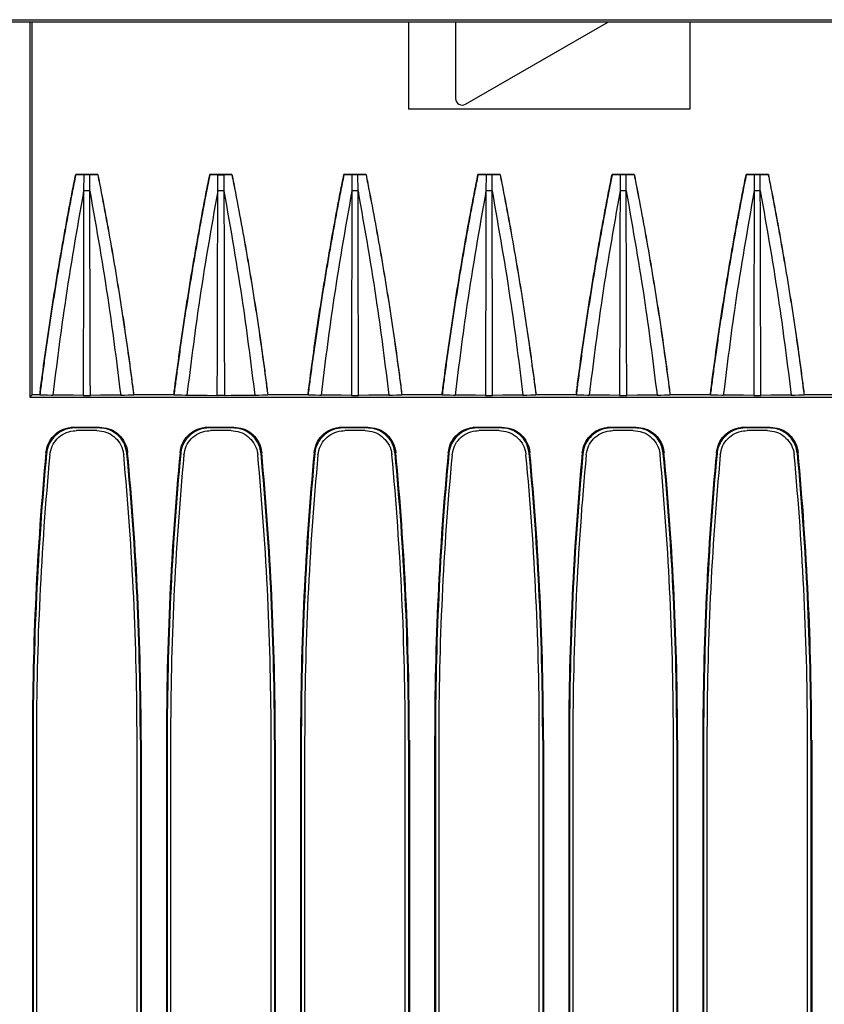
# Model space of a CAD drawing. Header units: millimetres. Extents: x 25 to 1935, y 715 to 2336.
# Tile 225 of 252: x 1691 to 1703, y 1005 to 1020. Entities that reach past the tile are written whole.
import ezdxf

# ---------------------------------------------------------------- set-up
doc = ezdxf.new("R2010")
doc.units = ezdxf.units.MM
doc.header["$LTSCALE"] = 2
doc.layers.get('0').update_dxf_attribs({"color": 2})

msp = doc.modelspace()

# ---------------------------------------------------------------- linework, layer by layer
at = {"color": 2, "linetype": 'Continuous', "lineweight": 30}
for p, q in [((1659.814, 1019.952), (1766.213, 1019.952)), ((1659.827, 1019.92), (1766.199, 1019.92)), ((1691.163, 1019.92), (1691.163, 1014.32)), ((1691.197, 1014.354), (1691.197, 1019.92)), ((1696.813, 1019.92), (1696.813, 1018.615)), ((1697.513, 1019.92), (1697.513, 1018.777)), ((1697.663, 1018.69), (1699.794, 1019.92)), ((1701.013, 1018.615), (1701.013, 1019.92)), ((1701.013, 1018.615), (1696.813, 1018.615)), ((1692.179, 1017.64), (1691.848, 1017.64)), ((1691.849, 1017.639), (1691.848, 1017.64)), ((1691.968, 1017.638), (1691.967, 1017.397)), ((1692.059, 1017.397), (1692.058, 1017.638)), ((1692.179, 1017.64), (1692.178, 1017.639)), ((1694.179, 1017.64), (1693.848, 1017.64)), ((1693.849, 1017.639), (1693.848, 1017.64)), ((1693.967, 1017.397), (1693.968, 1017.638)), ((1694.058, 1017.638), (1694.059, 1017.396)), ((1694.179, 1017.64), (1694.178, 1017.639)), ((1696.179, 1017.64), (1695.848, 1017.64)), ((1695.849, 1017.639), (1695.848, 1017.64)), ((1695.968, 1017.638), (1695.967, 1017.397)), ((1696.059, 1017.397), (1696.058, 1017.638)), ((1696.179, 1017.64), (1696.178, 1017.639)), ((1698.179, 1017.64), (1697.848, 1017.64)), ((1697.849, 1017.639), (1697.848, 1017.64)), ((1697.968, 1017.638), (1697.967, 1017.397)), ((1698.059, 1017.397), (1698.058, 1017.638)), ((1698.179, 1017.64), (1698.178, 1017.639)), ((1700.179, 1017.64), (1699.848, 1017.64)), ((1699.849, 1017.639), (1699.848, 1017.64)), ((1699.968, 1017.638), (1699.967, 1017.397)), ((1700.059, 1017.397), (1700.058, 1017.638)), ((1700.179, 1017.64), (1700.178, 1017.639)), ((1702.179, 1017.64), (1701.848, 1017.64)), ((1701.849, 1017.639), (1701.848, 1017.64)), ((1701.968, 1017.638), (1701.967, 1017.397)), ((1702.059, 1017.397), (1702.058, 1017.638)), ((1702.179, 1017.64), (1702.178, 1017.639)), ((1691.197, 1014.354), (1691.163, 1014.32)), ((1691.163, 1014.32), (1706.863, 1014.32)), ((1691.313, 1014.354), (1691.197, 1014.354)), ((1691.313, 1014.354), (1691.313, 1014.353)), ((1692.712, 1014.353), (1692.713, 1014.354)), ((1693.313, 1014.354), (1692.713, 1014.354)), ((1693.313, 1014.354), (1693.313, 1014.353)), ((1694.712, 1014.353), (1694.713, 1014.354)), ((1695.313, 1014.354), (1694.713, 1014.354)), ((1695.313, 1014.354), (1695.313, 1014.353)), ((1696.712, 1014.353), (1696.713, 1014.354)), ((1697.313, 1014.354), (1696.713, 1014.354)), ((1697.313, 1014.354), (1697.313, 1014.353)), ((1698.712, 1014.353), (1698.713, 1014.354)), ((1699.313, 1014.354), (1698.713, 1014.354)), ((1699.313, 1014.354), (1699.313, 1014.353)), ((1700.712, 1014.353), (1700.713, 1014.354)), ((1701.313, 1014.354), (1700.713, 1014.354)), ((1701.313, 1014.354), (1701.313, 1014.353)), ((1702.712, 1014.353), (1702.713, 1014.354)), ((1703.313, 1014.354), (1702.713, 1014.354)), ((1691.822, 1013.872), (1692.205, 1013.872)), ((1692.194, 1013.86), (1691.832, 1013.86)), ((1693.822, 1013.872), (1694.205, 1013.872)), ((1694.194, 1013.86), (1693.832, 1013.86)), ((1695.822, 1013.872), (1696.205, 1013.872)), ((1696.194, 1013.86), (1695.832, 1013.86)), ((1697.822, 1013.872), (1698.205, 1013.872)), ((1698.194, 1013.86), (1697.832, 1013.86)), ((1699.822, 1013.872), (1700.205, 1013.872)), ((1700.194, 1013.86), (1699.832, 1013.86)), ((1701.822, 1013.872), (1702.205, 1013.872)), ((1702.194, 1013.86), (1701.832, 1013.86)), ((1692.165, 1013.82), (1691.861, 1013.82)), ((1694.165, 1013.82), (1693.861, 1013.82)), ((1696.165, 1013.82), (1695.861, 1013.82)), ((1698.165, 1013.82), (1697.861, 1013.82)), ((1700.165, 1013.82), (1699.861, 1013.82)), ((1702.165, 1013.82), (1701.861, 1013.82)), ((1691.414, 1013.48), (1691.404, 1013.491)), ((1692.623, 1013.491), (1692.612, 1013.48)), ((1693.414, 1013.48), (1693.404, 1013.491)), ((1694.623, 1013.491), (1694.612, 1013.48)), ((1695.414, 1013.48), (1695.404, 1013.491)), ((1696.623, 1013.491), (1696.612, 1013.48)), ((1697.414, 1013.48), (1697.404, 1013.491)), ((1698.623, 1013.491), (1698.612, 1013.48)), ((1699.414, 1013.48), (1699.404, 1013.491)), ((1700.623, 1013.491), (1700.612, 1013.48)), ((1701.414, 1013.48), (1701.404, 1013.491)), ((1702.623, 1013.491), (1702.612, 1013.48)), ((1691.202, 1009.204), (1691.202, 990.569)), ((1691.202, 1009.204), (1691.213, 1009.204)), ((1691.213, 1009.204), (1691.213, 990.58)), ((1691.263, 1009.204), (1691.263, 990.62)), ((1692.763, 990.62), (1692.763, 1009.204)), ((1692.813, 1009.204), (1692.813, 990.58)), ((1692.825, 1009.204), (1692.813, 1009.204)), ((1692.825, 1009.204), (1692.825, 990.569)), ((1693.202, 1009.204), (1693.202, 990.569)), ((1693.202, 1009.204), (1693.213, 1009.204)), ((1693.213, 1009.204), (1693.213, 990.58)), ((1693.263, 1009.204), (1693.263, 990.62)), ((1694.763, 990.62), (1694.763, 1009.204)), ((1694.813, 1009.204), (1694.813, 990.58)), ((1694.825, 1009.204), (1694.813, 1009.204)), ((1694.825, 1009.204), (1694.825, 990.569)), ((1695.202, 1009.204), (1695.202, 990.569)), ((1695.202, 1009.204), (1695.213, 1009.204)), ((1695.213, 1009.204), (1695.213, 990.58)), ((1695.263, 1009.204), (1695.263, 990.62)), ((1696.763, 990.62), (1696.763, 1009.204)), ((1696.813, 1009.204), (1696.813, 990.58)), ((1696.825, 1009.204), (1696.813, 1009.204)), ((1696.825, 1009.204), (1696.825, 990.569)), ((1697.202, 1009.204), (1697.202, 990.569)), ((1697.202, 1009.204), (1697.213, 1009.204)), ((1697.213, 1009.204), (1697.213, 990.58)), ((1697.263, 1009.204), (1697.263, 990.62)), ((1698.763, 990.62), (1698.763, 1009.204)), ((1698.813, 1009.204), (1698.813, 990.58)), ((1698.825, 1009.204), (1698.813, 1009.204)), ((1698.825, 1009.204), (1698.825, 990.569)), ((1699.202, 1009.204), (1699.202, 990.569)), ((1699.202, 1009.204), (1699.213, 1009.204)), ((1699.213, 1009.204), (1699.213, 990.58)), ((1699.263, 1009.204), (1699.263, 990.62)), ((1700.763, 990.62), (1700.763, 1009.204)), ((1700.813, 1009.204), (1700.813, 990.58)), ((1700.825, 1009.204), (1700.813, 1009.204)), ((1700.825, 1009.204), (1700.825, 990.569)), ((1701.202, 1009.204), (1701.202, 990.569)), ((1701.202, 1009.204), (1701.213, 1009.204)), ((1701.213, 1009.204), (1701.213, 990.58)), ((1701.263, 1009.204), (1701.263, 990.62)), ((1702.763, 990.62), (1702.763, 1009.204)), ((1702.813, 1009.204), (1702.813, 990.58)), ((1702.825, 1009.204), (1702.813, 1009.204)), ((1702.825, 1009.204), (1702.825, 990.569))]:
    msp.add_line(p, q, dxfattribs=at)
at = {"color": 2, "linetype": 'Continuous', "lineweight": 30, "flags": 128}
for points in [[(1691.968, 1017.638), (1691.908, 1017.639), (1691.849, 1017.639)], [(1692.178, 1017.639), (1692.118, 1017.639), (1692.058, 1017.638)], [(1693.968, 1017.638), (1693.908, 1017.639), (1693.849, 1017.639)], [(1694.178, 1017.639), (1694.118, 1017.639), (1694.058, 1017.638)], [(1695.968, 1017.638), (1695.908, 1017.639), (1695.849, 1017.639)], [(1696.178, 1017.639), (1696.118, 1017.639), (1696.058, 1017.638)], [(1697.968, 1017.638), (1697.908, 1017.639), (1697.849, 1017.639)], [(1698.178, 1017.639), (1698.118, 1017.639), (1698.058, 1017.638)], [(1699.968, 1017.638), (1699.908, 1017.639), (1699.849, 1017.639)], [(1700.178, 1017.639), (1700.118, 1017.639), (1700.058, 1017.638)], [(1701.968, 1017.638), (1701.908, 1017.639), (1701.849, 1017.639)], [(1702.178, 1017.639), (1702.118, 1017.639), (1702.058, 1017.638)], [(1691.313, 1014.353), (1691.37, 1014.352), (1691.427, 1014.352), (1691.483, 1014.351), (1691.507, 1014.351)], [(1691.96, 1014.346), (1691.809, 1014.348), (1691.658, 1014.349), (1691.507, 1014.351)], [(1692.519, 1014.351), (1692.368, 1014.349), (1692.217, 1014.348), (1692.067, 1014.346)], [(1692.519, 1014.351), (1692.575, 1014.351), (1692.632, 1014.352), (1692.689, 1014.353), (1692.712, 1014.353)], [(1693.313, 1014.353), (1693.37, 1014.352), (1693.427, 1014.352), (1693.483, 1014.351), (1693.507, 1014.351)], [(1693.507, 1014.351), (1693.656, 1014.349), (1693.808, 1014.348), (1693.96, 1014.346)], [(1694.067, 1014.346), (1694.165, 1014.347), (1694.371, 1014.349), (1694.519, 1014.351)], [(1694.519, 1014.351), (1694.575, 1014.351), (1694.632, 1014.352), (1694.689, 1014.353), (1694.712, 1014.353)], [(1695.313, 1014.353), (1695.37, 1014.352), (1695.427, 1014.352), (1695.483, 1014.351), (1695.507, 1014.351)], [(1695.96, 1014.346), (1695.809, 1014.348), (1695.658, 1014.349), (1695.507, 1014.351)], [(1696.519, 1014.351), (1696.371, 1014.349), (1696.22, 1014.348), (1696.069, 1014.346), (1696.067, 1014.346)], [(1696.519, 1014.351), (1696.575, 1014.351), (1696.632, 1014.352), (1696.689, 1014.353), (1696.712, 1014.353)], [(1697.313, 1014.353), (1697.37, 1014.352), (1697.427, 1014.352), (1697.483, 1014.351), (1697.507, 1014.351)], [(1697.96, 1014.346), (1697.809, 1014.348), (1697.658, 1014.349), (1697.507, 1014.351)], [(1698.519, 1014.351), (1698.371, 1014.349), (1698.22, 1014.348), (1698.069, 1014.346), (1698.067, 1014.346)], [(1698.519, 1014.351), (1698.575, 1014.351), (1698.632, 1014.352), (1698.689, 1014.353), (1698.712, 1014.353)], [(1699.313, 1014.353), (1699.37, 1014.352), (1699.427, 1014.352), (1699.483, 1014.351), (1699.507, 1014.351)], [(1699.96, 1014.346), (1699.809, 1014.348), (1699.658, 1014.349), (1699.507, 1014.351)], [(1700.519, 1014.351), (1700.371, 1014.349), (1700.22, 1014.348), (1700.069, 1014.346), (1700.067, 1014.346)], [(1700.519, 1014.351), (1700.575, 1014.351), (1700.632, 1014.352), (1700.689, 1014.353), (1700.712, 1014.353)], [(1701.313, 1014.353), (1701.37, 1014.352), (1701.427, 1014.352), (1701.483, 1014.351), (1701.507, 1014.351)], [(1701.96, 1014.346), (1701.809, 1014.348), (1701.658, 1014.349), (1701.507, 1014.351)], [(1702.519, 1014.351), (1702.371, 1014.349), (1702.219, 1014.348), (1702.067, 1014.346)], [(1702.519, 1014.351), (1702.575, 1014.351), (1702.632, 1014.352), (1702.689, 1014.353), (1702.712, 1014.353)], [(1691.822, 1013.872), (1691.827, 1013.866), (1691.832, 1013.86)], [(1692.194, 1013.86), (1692.199, 1013.866), (1692.205, 1013.872)], [(1693.822, 1013.872), (1693.827, 1013.866), (1693.832, 1013.86)], [(1694.194, 1013.86), (1694.199, 1013.866), (1694.205, 1013.872)], [(1695.822, 1013.872), (1695.827, 1013.866), (1695.832, 1013.86)], [(1696.194, 1013.86), (1696.199, 1013.866), (1696.205, 1013.872)], [(1697.822, 1013.872), (1697.827, 1013.866), (1697.832, 1013.86)], [(1698.194, 1013.86), (1698.199, 1013.866), (1698.205, 1013.872)], [(1699.822, 1013.872), (1699.827, 1013.866), (1699.832, 1013.86)], [(1700.194, 1013.86), (1700.199, 1013.866), (1700.205, 1013.872)], [(1701.822, 1013.872), (1701.827, 1013.866), (1701.832, 1013.86)], [(1702.194, 1013.86), (1702.199, 1013.866), (1702.205, 1013.872)]]:
    msp.add_lwpolyline(points, dxfattribs=at)
at = {"color": 2, "linetype": 'Continuous', "lineweight": 30}
for centre, radius, start, end in [((1697.613, 1018.777), 0.1, 180, 300), ((1736.813, 1009.204), 45.611, 174.6066, 180), ((1736.813, 1009.204), 45.6, 174.6198, 180), ((1736.813, 1009.204), 45.55, 174.6418, 180), ((1647.213, 1009.204), 45.55, 0, 5.3582), ((1647.213, 1009.204), 45.6, 0, 5.3802), ((1647.213, 1009.204), 45.611, 0, 5.3934), ((1738.813, 1009.204), 45.611, 174.6066, 180), ((1738.813, 1009.204), 45.6, 174.6198, 180), ((1738.813, 1009.204), 45.55, 174.6418, 180), ((1649.213, 1009.204), 45.55, 0, 5.3582), ((1649.213, 1009.204), 45.6, 0, 5.3802), ((1649.213, 1009.204), 45.611, 0, 5.3934), ((1740.813, 1009.204), 45.611, 174.6066, 180), ((1740.813, 1009.204), 45.6, 174.6198, 180), ((1740.813, 1009.204), 45.55, 174.6418, 180), ((1651.213, 1009.204), 45.55, 0, 5.3582), ((1651.213, 1009.204), 45.6, 0, 5.3802), ((1651.213, 1009.204), 45.611, 0, 5.3934), ((1742.813, 1009.204), 45.611, 174.6066, 180), ((1742.813, 1009.204), 45.6, 174.6198, 180), ((1742.813, 1009.204), 45.55, 174.6418, 180), ((1653.213, 1009.204), 45.55, 0, 5.3582), ((1653.213, 1009.204), 45.6, 0, 5.3802), ((1653.213, 1009.204), 45.611, 0, 5.3934), ((1744.813, 1009.204), 45.611, 174.6066, 180), ((1744.813, 1009.204), 45.6, 174.6198, 180), ((1744.813, 1009.204), 45.55, 174.6418, 180), ((1655.213, 1009.204), 45.55, 0, 5.3582), ((1655.213, 1009.204), 45.6, 0, 5.3802), ((1655.213, 1009.204), 45.611, 0, 5.3934), ((1746.813, 1009.204), 45.611, 174.6066, 180), ((1746.813, 1009.204), 45.6, 174.6198, 180), ((1746.813, 1009.204), 45.55, 174.6418, 180), ((1657.213, 1009.204), 45.55, 0, 5.3582), ((1657.213, 1009.204), 45.6, 0, 5.3802), ((1657.213, 1009.204), 45.611, 0, 5.3934)]:
    msp.add_arc(centre, radius, start, end, dxfattribs=at)
for points, knots in [([(1691.313, 1014.354), (1691.317, 1014.388), (1691.344, 1014.601), (1691.397, 1014.993), (1691.462, 1015.441), (1691.532, 1015.888), (1691.591, 1016.246), (1691.667, 1016.687), (1691.73, 1017.035), (1691.796, 1017.381), (1691.831, 1017.554), (1691.848, 1017.64)], [0, 0, 0, 0, 0.030621, 0.193675, 0.356729, 0.438255, 0.601309, 0.682835, 0.841407, 0.920702, 1, 1, 1, 1]), ([(1691.849, 1017.639), (1691.84, 1017.595), (1691.813, 1017.462), (1691.77, 1017.24), (1691.72, 1016.973), (1691.672, 1016.706), (1691.625, 1016.438), (1691.579, 1016.17), (1691.536, 1015.902), (1691.493, 1015.634), (1691.452, 1015.366), (1691.413, 1015.097), (1691.376, 1014.833), (1691.343, 1014.585), (1691.323, 1014.427), (1691.313, 1014.353)], [0, 0, 0, 0, 0.040766, 0.122298, 0.203829, 0.285361, 0.366893, 0.448425, 0.529957, 0.611489, 0.693021, 0.774552, 0.856084, 0.932975, 1, 1, 1, 1]), ([(1692.058, 1017.638), (1692.048, 1017.638), (1692.027, 1017.638), (1691.995, 1017.638), (1691.976, 1017.638), (1691.968, 1017.638)], [0, 0, 0, 0, 0.357625, 0.715278, 1, 1, 1, 1]), ([(1692.178, 1017.639), (1692.186, 1017.595), (1692.23, 1017.373), (1692.34, 1016.795), (1692.463, 1016.081), (1692.599, 1015.208), (1692.668, 1014.691), (1692.712, 1014.353)], [0, 0, 0, 0, 0.040767, 0.203839, 0.529997, 0.693069, 1, 1, 1, 1]), ([(1692.179, 1017.64), (1692.187, 1017.596), (1692.231, 1017.374), (1692.307, 1016.974), (1692.387, 1016.528), (1692.462, 1016.082), (1692.52, 1015.725), (1692.587, 1015.282), (1692.637, 1014.931), (1692.683, 1014.594), (1692.704, 1014.43), (1692.713, 1014.354)], [0, 0, 0, 0, 0.040764, 0.203821, 0.366879, 0.448407, 0.611464, 0.692992, 0.851557, 0.930849, 1, 1, 1, 1]), ([(1693.313, 1014.354), (1693.317, 1014.388), (1693.344, 1014.601), (1693.397, 1014.993), (1693.462, 1015.441), (1693.532, 1015.888), (1693.591, 1016.246), (1693.667, 1016.687), (1693.73, 1017.035), (1693.796, 1017.381), (1693.831, 1017.554), (1693.848, 1017.64)], [0, 0, 0, 0, 0.030621, 0.193675, 0.356729, 0.438255, 0.601309, 0.682835, 0.841407, 0.920702, 1, 1, 1, 1]), ([(1693.849, 1017.639), (1693.84, 1017.595), (1693.813, 1017.462), (1693.77, 1017.24), (1693.72, 1016.973), (1693.672, 1016.706), (1693.625, 1016.438), (1693.579, 1016.17), (1693.536, 1015.902), (1693.493, 1015.634), (1693.452, 1015.366), (1693.413, 1015.097), (1693.376, 1014.833), (1693.343, 1014.585), (1693.323, 1014.427), (1693.313, 1014.353)], [0, 0, 0, 0, 0.040766, 0.122298, 0.203829, 0.285361, 0.366893, 0.448425, 0.529957, 0.611489, 0.693021, 0.774552, 0.856084, 0.932975, 1, 1, 1, 1]), ([(1693.968, 1017.638), (1693.978, 1017.638), (1693.999, 1017.638), (1694.032, 1017.638), (1694.05, 1017.638), (1694.058, 1017.638)], [0, 0, 0, 0, 0.357602, 0.715231, 1, 1, 1, 1]), ([(1694.178, 1017.639), (1694.186, 1017.595), (1694.23, 1017.373), (1694.34, 1016.795), (1694.463, 1016.081), (1694.599, 1015.208), (1694.668, 1014.691), (1694.712, 1014.353)], [0, 0, 0, 0, 0.040767, 0.203839, 0.529997, 0.693069, 1, 1, 1, 1]), ([(1694.179, 1017.64), (1694.187, 1017.596), (1694.231, 1017.374), (1694.307, 1016.974), (1694.387, 1016.528), (1694.462, 1016.082), (1694.52, 1015.725), (1694.587, 1015.282), (1694.637, 1014.931), (1694.683, 1014.594), (1694.704, 1014.43), (1694.713, 1014.354)], [0, 0, 0, 0, 0.040764, 0.203821, 0.366879, 0.448407, 0.611464, 0.692992, 0.851557, 0.930849, 1, 1, 1, 1]), ([(1695.313, 1014.354), (1695.317, 1014.388), (1695.344, 1014.601), (1695.397, 1014.993), (1695.462, 1015.441), (1695.532, 1015.888), (1695.591, 1016.246), (1695.667, 1016.687), (1695.73, 1017.035), (1695.796, 1017.381), (1695.831, 1017.554), (1695.848, 1017.64)], [0, 0, 0, 0, 0.030621, 0.193675, 0.356729, 0.438255, 0.601309, 0.682835, 0.841407, 0.920702, 1, 1, 1, 1]), ([(1695.849, 1017.639), (1695.84, 1017.595), (1695.813, 1017.462), (1695.77, 1017.24), (1695.72, 1016.973), (1695.672, 1016.706), (1695.625, 1016.438), (1695.579, 1016.17), (1695.536, 1015.902), (1695.493, 1015.634), (1695.452, 1015.366), (1695.413, 1015.097), (1695.376, 1014.833), (1695.343, 1014.585), (1695.323, 1014.427), (1695.313, 1014.353)], [0, 0, 0, 0, 0.040766, 0.122298, 0.203829, 0.285361, 0.366893, 0.448425, 0.529957, 0.611489, 0.693021, 0.774552, 0.856084, 0.932975, 1, 1, 1, 1]), ([(1696.058, 1017.638), (1696.048, 1017.638), (1696.027, 1017.638), (1695.995, 1017.638), (1695.976, 1017.638), (1695.968, 1017.638)], [0, 0, 0, 0, 0.357625, 0.715278, 1, 1, 1, 1]), ([(1696.178, 1017.639), (1696.186, 1017.595), (1696.23, 1017.373), (1696.34, 1016.795), (1696.463, 1016.081), (1696.599, 1015.208), (1696.668, 1014.691), (1696.712, 1014.353)], [0, 0, 0, 0, 0.040767, 0.203839, 0.529997, 0.693069, 1, 1, 1, 1]), ([(1696.179, 1017.64), (1696.187, 1017.596), (1696.231, 1017.374), (1696.307, 1016.974), (1696.387, 1016.528), (1696.462, 1016.082), (1696.52, 1015.725), (1696.587, 1015.282), (1696.637, 1014.931), (1696.683, 1014.594), (1696.704, 1014.43), (1696.713, 1014.354)], [0, 0, 0, 0, 0.040764, 0.203821, 0.366879, 0.448407, 0.611464, 0.692992, 0.851557, 0.930849, 1, 1, 1, 1]), ([(1697.313, 1014.354), (1697.317, 1014.388), (1697.344, 1014.601), (1697.397, 1014.993), (1697.462, 1015.441), (1697.532, 1015.888), (1697.591, 1016.246), (1697.667, 1016.687), (1697.73, 1017.035), (1697.796, 1017.381), (1697.831, 1017.554), (1697.848, 1017.64)], [0, 0, 0, 0, 0.030621, 0.193675, 0.356729, 0.438255, 0.601309, 0.682835, 0.841407, 0.920702, 1, 1, 1, 1]), ([(1697.849, 1017.639), (1697.84, 1017.595), (1697.813, 1017.462), (1697.77, 1017.24), (1697.72, 1016.973), (1697.672, 1016.706), (1697.625, 1016.438), (1697.579, 1016.17), (1697.536, 1015.902), (1697.493, 1015.634), (1697.452, 1015.366), (1697.413, 1015.097), (1697.376, 1014.833), (1697.343, 1014.585), (1697.323, 1014.427), (1697.313, 1014.353)], [0, 0, 0, 0, 0.040766, 0.122298, 0.203829, 0.285361, 0.366893, 0.448425, 0.529957, 0.611489, 0.693021, 0.774552, 0.856084, 0.932975, 1, 1, 1, 1]), ([(1698.058, 1017.638), (1698.048, 1017.638), (1698.027, 1017.638), (1697.995, 1017.638), (1697.976, 1017.638), (1697.968, 1017.638)], [0, 0, 0, 0, 0.357625, 0.715278, 1, 1, 1, 1]), ([(1698.178, 1017.639), (1698.186, 1017.595), (1698.23, 1017.373), (1698.34, 1016.795), (1698.463, 1016.081), (1698.599, 1015.208), (1698.668, 1014.691), (1698.712, 1014.353)], [0, 0, 0, 0, 0.040767, 0.203839, 0.529997, 0.693069, 1, 1, 1, 1]), ([(1698.179, 1017.64), (1698.187, 1017.596), (1698.231, 1017.374), (1698.307, 1016.974), (1698.387, 1016.528), (1698.462, 1016.082), (1698.52, 1015.725), (1698.587, 1015.282), (1698.637, 1014.931), (1698.683, 1014.594), (1698.704, 1014.43), (1698.713, 1014.354)], [0, 0, 0, 0, 0.040764, 0.203821, 0.366879, 0.448407, 0.611464, 0.692992, 0.851557, 0.930849, 1, 1, 1, 1]), ([(1699.313, 1014.354), (1699.317, 1014.388), (1699.344, 1014.601), (1699.397, 1014.993), (1699.462, 1015.441), (1699.532, 1015.888), (1699.591, 1016.246), (1699.667, 1016.687), (1699.73, 1017.035), (1699.796, 1017.381), (1699.831, 1017.554), (1699.848, 1017.64)], [0, 0, 0, 0, 0.030621, 0.193675, 0.356729, 0.438255, 0.601309, 0.682835, 0.841407, 0.920702, 1, 1, 1, 1]), ([(1699.849, 1017.639), (1699.84, 1017.595), (1699.813, 1017.462), (1699.77, 1017.24), (1699.72, 1016.973), (1699.672, 1016.706), (1699.625, 1016.438), (1699.579, 1016.17), (1699.536, 1015.902), (1699.493, 1015.634), (1699.452, 1015.366), (1699.413, 1015.097), (1699.376, 1014.833), (1699.343, 1014.585), (1699.323, 1014.427), (1699.313, 1014.353)], [0, 0, 0, 0, 0.040766, 0.122298, 0.203829, 0.285361, 0.366893, 0.448425, 0.529957, 0.611489, 0.693021, 0.774552, 0.856084, 0.932975, 1, 1, 1, 1]), ([(1700.058, 1017.638), (1700.048, 1017.638), (1700.027, 1017.638), (1699.995, 1017.638), (1699.976, 1017.638), (1699.968, 1017.638)], [0, 0, 0, 0, 0.357625, 0.715278, 1, 1, 1, 1]), ([(1700.178, 1017.639), (1700.186, 1017.595), (1700.23, 1017.373), (1700.34, 1016.795), (1700.463, 1016.081), (1700.599, 1015.208), (1700.668, 1014.691), (1700.712, 1014.353)], [0, 0, 0, 0, 0.040767, 0.203839, 0.529997, 0.693069, 1, 1, 1, 1]), ([(1700.179, 1017.64), (1700.187, 1017.596), (1700.231, 1017.374), (1700.307, 1016.974), (1700.387, 1016.528), (1700.462, 1016.082), (1700.52, 1015.725), (1700.587, 1015.282), (1700.637, 1014.931), (1700.683, 1014.594), (1700.704, 1014.43), (1700.713, 1014.354)], [0, 0, 0, 0, 0.040764, 0.203821, 0.366879, 0.448407, 0.611464, 0.692992, 0.851557, 0.930849, 1, 1, 1, 1]), ([(1701.313, 1014.354), (1701.317, 1014.388), (1701.344, 1014.601), (1701.397, 1014.993), (1701.462, 1015.441), (1701.532, 1015.888), (1701.591, 1016.246), (1701.667, 1016.687), (1701.73, 1017.035), (1701.796, 1017.381), (1701.831, 1017.554), (1701.848, 1017.64)], [0, 0, 0, 0, 0.030621, 0.193675, 0.356729, 0.438255, 0.601309, 0.682835, 0.841407, 0.920702, 1, 1, 1, 1]), ([(1701.849, 1017.639), (1701.84, 1017.595), (1701.813, 1017.462), (1701.77, 1017.24), (1701.72, 1016.973), (1701.672, 1016.706), (1701.625, 1016.438), (1701.579, 1016.17), (1701.536, 1015.902), (1701.493, 1015.634), (1701.452, 1015.366), (1701.413, 1015.097), (1701.376, 1014.833), (1701.343, 1014.585), (1701.323, 1014.427), (1701.313, 1014.353)], [0, 0, 0, 0, 0.040766, 0.122298, 0.203829, 0.285361, 0.366893, 0.448425, 0.529957, 0.611489, 0.693021, 0.774552, 0.856084, 0.932975, 1, 1, 1, 1]), ([(1702.058, 1017.638), (1702.048, 1017.638), (1702.027, 1017.638), (1701.995, 1017.638), (1701.976, 1017.638), (1701.968, 1017.638)], [0, 0, 0, 0, 0.357625, 0.715278, 1, 1, 1, 1]), ([(1702.178, 1017.639), (1702.186, 1017.595), (1702.23, 1017.373), (1702.34, 1016.795), (1702.463, 1016.081), (1702.599, 1015.208), (1702.668, 1014.691), (1702.712, 1014.353)], [0, 0, 0, 0, 0.040767, 0.203839, 0.529997, 0.693069, 1, 1, 1, 1]), ([(1702.179, 1017.64), (1702.187, 1017.596), (1702.231, 1017.374), (1702.307, 1016.974), (1702.387, 1016.528), (1702.462, 1016.082), (1702.52, 1015.725), (1702.587, 1015.282), (1702.637, 1014.931), (1702.683, 1014.594), (1702.704, 1014.43), (1702.713, 1014.354)], [0, 0, 0, 0, 0.040764, 0.203821, 0.366879, 0.448407, 0.611464, 0.692992, 0.851557, 0.930849, 1, 1, 1, 1]), ([(1691.967, 1017.397), (1691.867, 1016.83), (1691.689, 1015.819), (1691.563, 1014.799), (1691.507, 1014.351)], [0, 0, 0, 0, 0.560079, 1, 1, 1, 1]), ([(1691.967, 1017.396), (1691.967, 1017.337), (1691.966, 1017.041), (1691.966, 1016.664), (1691.964, 1016.007), (1691.962, 1015.287), (1691.96, 1014.647), (1691.96, 1014.346)], [0, 0, 0, 0, 0.058295, 0.291474, 0.370224, 0.704193, 1, 1, 1, 1]), ([(1692.059, 1017.397), (1692.158, 1016.83), (1692.336, 1015.818), (1692.463, 1014.799), (1692.519, 1014.351)], [0, 0, 0, 0, 0.560132, 1, 1, 1, 1]), ([(1692.067, 1014.346), (1692.066, 1014.647), (1692.064, 1015.287), (1692.062, 1016.06), (1692.061, 1016.536), (1692.06, 1016.791), (1692.06, 1016.973), (1692.059, 1017.213), (1692.059, 1017.335), (1692.059, 1017.396)], [0, 0, 0, 0, 0.295807, 0.629541, 0.7605, 0.763825, 0.880829, 0.939331, 1, 1, 1, 1]), ([(1693.967, 1017.396), (1693.867, 1016.83), (1693.689, 1015.818), (1693.563, 1014.799), (1693.507, 1014.351)], [0, 0, 0, 0, 0.560079, 1, 1, 1, 1]), ([(1693.96, 1014.346), (1693.961, 1014.969), (1693.964, 1015.83), (1693.966, 1016.81), (1693.967, 1017.197), (1693.967, 1017.353), (1693.967, 1017.39), (1693.967, 1017.397)], [0, 0, 0, 0, 0.612782, 0.846772, 0.963767, 0.993016, 1, 1, 1, 1]), ([(1694.059, 1017.396), (1694.052, 1017.397), (1694.037, 1017.397), (1694.013, 1017.398), (1693.989, 1017.398), (1693.975, 1017.397), (1693.967, 1017.397)], [0, 0, 0, 0, 0.250012, 0.500016, 0.750012, 1, 1, 1, 1]), ([(1694.059, 1017.396), (1694.059, 1017.336), (1694.06, 1017.037), (1694.061, 1016.498), (1694.063, 1015.541), (1694.065, 1014.824), (1694.067, 1014.346)], [0, 0, 0, 0, 0.058907, 0.294535, 0.530163, 1, 1, 1, 1]), ([(1694.059, 1017.396), (1694.158, 1016.83), (1694.336, 1015.818), (1694.463, 1014.799), (1694.519, 1014.351)], [0, 0, 0, 0, 0.5601319, 1, 1, 1, 1]), ([(1695.967, 1017.397), (1695.867, 1016.83), (1695.689, 1015.819), (1695.563, 1014.799), (1695.507, 1014.351)], [0, 0, 0, 0, 0.560079, 1, 1, 1, 1]), ([(1695.967, 1017.396), (1695.967, 1017.337), (1695.966, 1017.041), (1695.965, 1016.325), (1695.962, 1015.367), (1695.96, 1014.647), (1695.96, 1014.346)], [0, 0, 0, 0, 0.058295, 0.291474, 0.704193, 1, 1, 1, 1]), ([(1696.059, 1017.397), (1696.158, 1016.83), (1696.336, 1015.818), (1696.463, 1014.799), (1696.519, 1014.351)], [0, 0, 0, 0, 0.560132, 1, 1, 1, 1]), ([(1696.067, 1014.346), (1696.066, 1014.645), (1696.064, 1015.418), (1696.062, 1016.195), (1696.06, 1016.791), (1696.06, 1016.973), (1696.059, 1017.213), (1696.059, 1017.335), (1696.059, 1017.396)], [0, 0, 0, 0, 0.294141, 0.7605, 0.763825, 0.880829, 0.939331, 1, 1, 1, 1]), ([(1697.967, 1017.397), (1697.867, 1016.83), (1697.689, 1015.819), (1697.563, 1014.799), (1697.507, 1014.351)], [0, 0, 0, 0, 0.560079, 1, 1, 1, 1]), ([(1697.967, 1017.396), (1697.967, 1017.337), (1697.966, 1017.041), (1697.965, 1016.325), (1697.962, 1015.367), (1697.96, 1014.647), (1697.96, 1014.346)], [0, 0, 0, 0, 0.058295, 0.291474, 0.704193, 1, 1, 1, 1]), ([(1698.059, 1017.397), (1698.158, 1016.83), (1698.336, 1015.818), (1698.463, 1014.799), (1698.519, 1014.351)], [0, 0, 0, 0, 0.560132, 1, 1, 1, 1]), ([(1698.067, 1014.346), (1698.066, 1014.645), (1698.064, 1015.418), (1698.062, 1016.195), (1698.06, 1016.791), (1698.06, 1016.973), (1698.059, 1017.213), (1698.059, 1017.335), (1698.059, 1017.396)], [0, 0, 0, 0, 0.294141, 0.7605, 0.763825, 0.880829, 0.939331, 1, 1, 1, 1]), ([(1699.967, 1017.397), (1699.867, 1016.83), (1699.689, 1015.819), (1699.563, 1014.799), (1699.507, 1014.351)], [0, 0, 0, 0, 0.560079, 1, 1, 1, 1]), ([(1699.967, 1017.396), (1699.967, 1017.337), (1699.966, 1017.041), (1699.965, 1016.325), (1699.962, 1015.367), (1699.96, 1014.647), (1699.96, 1014.346)], [0, 0, 0, 0, 0.0582949, 0.2914744, 0.7041934, 1, 1, 1, 1]), ([(1700.059, 1017.397), (1700.158, 1016.83), (1700.336, 1015.818), (1700.463, 1014.799), (1700.519, 1014.351)], [0, 0, 0, 0, 0.560132, 1, 1, 1, 1]), ([(1700.067, 1014.346), (1700.066, 1014.645), (1700.064, 1015.418), (1700.062, 1016.195), (1700.06, 1016.791), (1700.06, 1016.973), (1700.059, 1017.213), (1700.059, 1017.335), (1700.059, 1017.396)], [0, 0, 0, 0, 0.294141, 0.7605004, 0.7638251, 0.880829, 0.9393309, 1, 1, 1, 1]), ([(1701.967, 1017.397), (1701.867, 1016.83), (1701.689, 1015.819), (1701.563, 1014.799), (1701.507, 1014.351)], [0, 0, 0, 0, 0.560079, 1, 1, 1, 1]), ([(1701.967, 1017.396), (1701.967, 1017.337), (1701.966, 1017.041), (1701.965, 1016.325), (1701.962, 1015.367), (1701.96, 1014.647), (1701.96, 1014.346)], [0, 0, 0, 0, 0.0582949, 0.2914744, 0.7041934, 1, 1, 1, 1]), ([(1702.059, 1017.397), (1702.158, 1016.83), (1702.336, 1015.818), (1702.463, 1014.799), (1702.519, 1014.351)], [0, 0, 0, 0, 0.560132, 1, 1, 1, 1]), ([(1702.067, 1014.346), (1702.066, 1014.645), (1702.064, 1015.418), (1702.062, 1016.195), (1702.06, 1016.791), (1702.06, 1016.973), (1702.059, 1017.213), (1702.059, 1017.335), (1702.059, 1017.396)], [0, 0, 0, 0, 0.294141, 0.7605004, 0.7638251, 0.880829, 0.9393309, 1, 1, 1, 1]), ([(1691.96, 1014.346), (1691.97, 1014.346), (1691.99, 1014.346), (1692.024, 1014.346), (1692.05, 1014.346), (1692.063, 1014.346), (1692.067, 1014.346)], [0, 0, 0, 0, 0.297332, 0.594697, 0.891418, 1, 1, 1, 1]), ([(1694.067, 1014.346), (1694.057, 1014.346), (1694.036, 1014.346), (1694.002, 1014.346), (1693.976, 1014.346), (1693.963, 1014.346), (1693.96, 1014.346)], [0, 0, 0, 0, 0.297332, 0.594697, 0.891418, 1, 1, 1, 1]), ([(1695.96, 1014.346), (1695.97, 1014.346), (1695.99, 1014.346), (1696.024, 1014.346), (1696.05, 1014.346), (1696.063, 1014.346), (1696.067, 1014.346)], [0, 0, 0, 0, 0.297332, 0.594697, 0.891418, 1, 1, 1, 1]), ([(1697.96, 1014.346), (1697.97, 1014.346), (1697.99, 1014.346), (1698.024, 1014.346), (1698.05, 1014.346), (1698.063, 1014.346), (1698.067, 1014.346)], [0, 0, 0, 0, 0.297332, 0.5946972, 0.8914183, 1, 1, 1, 1]), ([(1699.96, 1014.346), (1699.97, 1014.346), (1699.99, 1014.346), (1700.024, 1014.346), (1700.05, 1014.346), (1700.063, 1014.346), (1700.067, 1014.346)], [0, 0, 0, 0, 0.297332, 0.5946972, 0.8914183, 1, 1, 1, 1]), ([(1701.96, 1014.346), (1701.966, 1014.346), (1701.981, 1014.346), (1702.011, 1014.346), (1702.042, 1014.346), (1702.059, 1014.346), (1702.067, 1014.346)], [0, 0, 0, 0, 0.182515, 0.47919, 0.777117, 1, 1, 1, 1]), ([(1691.404, 1013.491), (1691.413, 1013.538), (1691.431, 1013.631), (1691.515, 1013.75), (1691.63, 1013.834), (1691.739, 1013.869), (1691.804, 1013.871), (1691.822, 1013.872)], [0, 0, 0, 0, 0.228399, 0.456799, 0.685167, 0.913525, 1, 1, 1, 1]), ([(1691.832, 1013.86), (1691.785, 1013.856), (1691.69, 1013.847), (1691.565, 1013.774), (1691.47, 1013.668), (1691.425, 1013.562), (1691.416, 1013.498), (1691.414, 1013.48)], [0, 0, 0, 0, 0.228363, 0.456727, 0.685059, 0.913382, 1, 1, 1, 1]), ([(1692.612, 1013.48), (1692.603, 1013.526), (1692.585, 1013.62), (1692.501, 1013.738), (1692.386, 1013.823), (1692.277, 1013.857), (1692.212, 1013.86), (1692.194, 1013.86)], [0, 0, 0, 0, 0.228363, 0.456727, 0.685059, 0.913382, 1, 1, 1, 1]), ([(1692.205, 1013.872), (1692.252, 1013.867), (1692.346, 1013.858), (1692.472, 1013.786), (1692.567, 1013.679), (1692.612, 1013.573), (1692.62, 1013.509), (1692.623, 1013.491)], [0, 0, 0, 0, 0.2283986, 0.4567987, 0.6851666, 0.9135255, 1, 1, 1, 1]), ([(1693.404, 1013.491), (1693.413, 1013.538), (1693.431, 1013.631), (1693.515, 1013.75), (1693.63, 1013.834), (1693.739, 1013.869), (1693.804, 1013.871), (1693.822, 1013.872)], [0, 0, 0, 0, 0.228399, 0.456799, 0.685167, 0.913525, 1, 1, 1, 1]), ([(1693.832, 1013.86), (1693.785, 1013.856), (1693.69, 1013.847), (1693.565, 1013.774), (1693.47, 1013.668), (1693.425, 1013.562), (1693.416, 1013.498), (1693.414, 1013.48)], [0, 0, 0, 0, 0.228363, 0.456727, 0.685059, 0.913382, 1, 1, 1, 1]), ([(1694.612, 1013.48), (1694.603, 1013.526), (1694.585, 1013.62), (1694.501, 1013.738), (1694.386, 1013.823), (1694.277, 1013.857), (1694.212, 1013.86), (1694.194, 1013.86)], [0, 0, 0, 0, 0.228363, 0.456727, 0.685059, 0.913382, 1, 1, 1, 1]), ([(1694.205, 1013.872), (1694.252, 1013.867), (1694.346, 1013.858), (1694.472, 1013.786), (1694.567, 1013.679), (1694.612, 1013.573), (1694.62, 1013.509), (1694.623, 1013.491)], [0, 0, 0, 0, 0.228399, 0.456799, 0.685167, 0.913525, 1, 1, 1, 1]), ([(1695.404, 1013.491), (1695.413, 1013.538), (1695.431, 1013.631), (1695.515, 1013.75), (1695.63, 1013.834), (1695.739, 1013.869), (1695.804, 1013.871), (1695.822, 1013.872)], [0, 0, 0, 0, 0.228399, 0.456799, 0.685167, 0.913525, 1, 1, 1, 1]), ([(1695.832, 1013.86), (1695.785, 1013.856), (1695.69, 1013.847), (1695.565, 1013.774), (1695.47, 1013.668), (1695.425, 1013.562), (1695.416, 1013.498), (1695.414, 1013.48)], [0, 0, 0, 0, 0.228363, 0.456727, 0.685059, 0.913382, 1, 1, 1, 1]), ([(1696.612, 1013.48), (1696.603, 1013.526), (1696.585, 1013.62), (1696.501, 1013.738), (1696.386, 1013.823), (1696.277, 1013.857), (1696.212, 1013.86), (1696.194, 1013.86)], [0, 0, 0, 0, 0.228363, 0.456727, 0.685059, 0.913382, 1, 1, 1, 1]), ([(1696.205, 1013.872), (1696.252, 1013.867), (1696.346, 1013.858), (1696.472, 1013.786), (1696.567, 1013.679), (1696.612, 1013.573), (1696.62, 1013.509), (1696.623, 1013.491)], [0, 0, 0, 0, 0.228399, 0.456799, 0.685167, 0.913525, 1, 1, 1, 1]), ([(1697.404, 1013.491), (1697.413, 1013.538), (1697.431, 1013.631), (1697.515, 1013.75), (1697.63, 1013.834), (1697.739, 1013.869), (1697.804, 1013.871), (1697.822, 1013.872)], [0, 0, 0, 0, 0.228399, 0.456799, 0.685167, 0.913525, 1, 1, 1, 1]), ([(1697.832, 1013.86), (1697.785, 1013.856), (1697.69, 1013.847), (1697.565, 1013.774), (1697.47, 1013.668), (1697.425, 1013.562), (1697.416, 1013.498), (1697.414, 1013.48)], [0, 0, 0, 0, 0.228363, 0.456727, 0.685059, 0.913382, 1, 1, 1, 1]), ([(1698.612, 1013.48), (1698.603, 1013.526), (1698.585, 1013.62), (1698.501, 1013.738), (1698.386, 1013.823), (1698.277, 1013.857), (1698.212, 1013.86), (1698.194, 1013.86)], [0, 0, 0, 0, 0.228363, 0.456727, 0.685059, 0.913382, 1, 1, 1, 1]), ([(1698.205, 1013.872), (1698.252, 1013.867), (1698.346, 1013.858), (1698.472, 1013.786), (1698.567, 1013.679), (1698.612, 1013.573), (1698.62, 1013.509), (1698.623, 1013.491)], [0, 0, 0, 0, 0.228399, 0.456799, 0.685167, 0.913525, 1, 1, 1, 1]), ([(1699.404, 1013.491), (1699.413, 1013.538), (1699.431, 1013.631), (1699.515, 1013.75), (1699.63, 1013.834), (1699.739, 1013.869), (1699.804, 1013.871), (1699.822, 1013.872)], [0, 0, 0, 0, 0.228399, 0.456799, 0.685167, 0.913525, 1, 1, 1, 1]), ([(1699.832, 1013.86), (1699.785, 1013.856), (1699.69, 1013.847), (1699.565, 1013.774), (1699.47, 1013.668), (1699.425, 1013.562), (1699.416, 1013.498), (1699.414, 1013.48)], [0, 0, 0, 0, 0.228363, 0.456727, 0.685059, 0.913382, 1, 1, 1, 1]), ([(1700.612, 1013.48), (1700.603, 1013.526), (1700.585, 1013.62), (1700.501, 1013.738), (1700.386, 1013.823), (1700.277, 1013.857), (1700.212, 1013.86), (1700.194, 1013.86)], [0, 0, 0, 0, 0.228363, 0.456727, 0.685059, 0.913382, 1, 1, 1, 1]), ([(1700.205, 1013.872), (1700.252, 1013.867), (1700.346, 1013.858), (1700.472, 1013.786), (1700.567, 1013.679), (1700.612, 1013.573), (1700.62, 1013.509), (1700.623, 1013.491)], [0, 0, 0, 0, 0.228399, 0.456799, 0.685167, 0.913525, 1, 1, 1, 1]), ([(1701.404, 1013.491), (1701.413, 1013.538), (1701.431, 1013.631), (1701.515, 1013.75), (1701.63, 1013.834), (1701.739, 1013.869), (1701.804, 1013.871), (1701.822, 1013.872)], [0, 0, 0, 0, 0.228399, 0.456799, 0.685167, 0.913525, 1, 1, 1, 1]), ([(1701.832, 1013.86), (1701.785, 1013.856), (1701.69, 1013.847), (1701.565, 1013.774), (1701.47, 1013.668), (1701.425, 1013.562), (1701.416, 1013.498), (1701.414, 1013.48)], [0, 0, 0, 0, 0.228363, 0.456727, 0.685059, 0.913382, 1, 1, 1, 1]), ([(1702.612, 1013.48), (1702.603, 1013.526), (1702.585, 1013.62), (1702.501, 1013.738), (1702.386, 1013.823), (1702.277, 1013.857), (1702.212, 1013.86), (1702.194, 1013.86)], [0, 0, 0, 0, 0.2283629, 0.4567272, 0.6850593, 0.9133824, 1, 1, 1, 1]), ([(1702.205, 1013.872), (1702.252, 1013.867), (1702.346, 1013.858), (1702.472, 1013.786), (1702.567, 1013.679), (1702.612, 1013.573), (1702.62, 1013.509), (1702.623, 1013.491)], [0, 0, 0, 0, 0.228399, 0.456799, 0.685167, 0.913525, 1, 1, 1, 1]), ([(1691.462, 1013.458), (1691.471, 1013.502), (1691.488, 1013.591), (1691.568, 1013.704), (1691.677, 1013.784), (1691.782, 1013.817), (1691.844, 1013.82), (1691.861, 1013.82)], [0, 0, 0, 0, 0.227964, 0.4559225, 0.684031, 0.9124081, 1, 1, 1, 1]), ([(1692.165, 1013.82), (1692.21, 1013.816), (1692.301, 1013.807), (1692.421, 1013.738), (1692.511, 1013.636), (1692.554, 1013.536), (1692.562, 1013.475), (1692.564, 1013.458)], [0, 0, 0, 0, 0.22861, 0.457225, 0.685714, 0.913942, 1, 1, 1, 1]), ([(1693.462, 1013.458), (1693.471, 1013.502), (1693.488, 1013.591), (1693.568, 1013.704), (1693.677, 1013.784), (1693.782, 1013.817), (1693.844, 1013.82), (1693.861, 1013.82)], [0, 0, 0, 0, 0.227964, 0.4559225, 0.684031, 0.9124081, 1, 1, 1, 1]), ([(1694.165, 1013.82), (1694.21, 1013.816), (1694.301, 1013.807), (1694.421, 1013.738), (1694.511, 1013.636), (1694.554, 1013.536), (1694.562, 1013.475), (1694.564, 1013.458)], [0, 0, 0, 0, 0.2286101, 0.4572245, 0.685714, 0.9139416, 1, 1, 1, 1]), ([(1695.462, 1013.458), (1695.471, 1013.502), (1695.488, 1013.591), (1695.568, 1013.704), (1695.677, 1013.784), (1695.782, 1013.817), (1695.844, 1013.82), (1695.861, 1013.82)], [0, 0, 0, 0, 0.227964, 0.455923, 0.684031, 0.912408, 1, 1, 1, 1]), ([(1696.165, 1013.82), (1696.21, 1013.816), (1696.301, 1013.807), (1696.421, 1013.738), (1696.511, 1013.636), (1696.554, 1013.536), (1696.562, 1013.475), (1696.564, 1013.458)], [0, 0, 0, 0, 0.22861, 0.457225, 0.685714, 0.913942, 1, 1, 1, 1]), ([(1697.462, 1013.458), (1697.471, 1013.502), (1697.488, 1013.591), (1697.568, 1013.704), (1697.677, 1013.784), (1697.782, 1013.817), (1697.844, 1013.82), (1697.861, 1013.82)], [0, 0, 0, 0, 0.227964, 0.4559225, 0.684031, 0.9124081, 1, 1, 1, 1]), ([(1698.165, 1013.82), (1698.21, 1013.816), (1698.301, 1013.807), (1698.421, 1013.738), (1698.511, 1013.636), (1698.554, 1013.536), (1698.562, 1013.475), (1698.564, 1013.458)], [0, 0, 0, 0, 0.22861, 0.457225, 0.685714, 0.913942, 1, 1, 1, 1]), ([(1699.462, 1013.458), (1699.471, 1013.502), (1699.488, 1013.591), (1699.568, 1013.704), (1699.677, 1013.784), (1699.782, 1013.817), (1699.844, 1013.82), (1699.861, 1013.82)], [0, 0, 0, 0, 0.227964, 0.4559225, 0.684031, 0.9124081, 1, 1, 1, 1]), ([(1700.165, 1013.82), (1700.21, 1013.816), (1700.301, 1013.807), (1700.421, 1013.738), (1700.511, 1013.636), (1700.554, 1013.536), (1700.562, 1013.475), (1700.564, 1013.458)], [0, 0, 0, 0, 0.22861, 0.457225, 0.685714, 0.913942, 1, 1, 1, 1]), ([(1701.462, 1013.458), (1701.471, 1013.502), (1701.488, 1013.591), (1701.568, 1013.704), (1701.677, 1013.784), (1701.782, 1013.817), (1701.844, 1013.82), (1701.861, 1013.82)], [0, 0, 0, 0, 0.227964, 0.455923, 0.684031, 0.912408, 1, 1, 1, 1]), ([(1702.165, 1013.82), (1702.21, 1013.816), (1702.301, 1013.807), (1702.421, 1013.738), (1702.511, 1013.636), (1702.554, 1013.536), (1702.562, 1013.475), (1702.564, 1013.458)], [0, 0, 0, 0, 0.22861, 0.457225, 0.685714, 0.913942, 1, 1, 1, 1])]:
    msp.add_open_spline(points, degree=3, knots=knots, dxfattribs=at)
for points in [[(1692.059, 1017.396), (1692.052, 1017.397), (1692.037, 1017.397), (1692.013, 1017.397), (1691.989, 1017.397), (1691.975, 1017.397), (1691.967, 1017.396)], [(1696.059, 1017.396), (1696.052, 1017.397), (1696.037, 1017.397), (1696.013, 1017.397), (1695.989, 1017.397), (1695.975, 1017.397), (1695.967, 1017.396)], [(1698.059, 1017.396), (1698.052, 1017.397), (1698.037, 1017.397), (1698.013, 1017.397), (1697.989, 1017.397), (1697.975, 1017.397), (1697.967, 1017.396)], [(1700.059, 1017.396), (1700.052, 1017.397), (1700.037, 1017.397), (1700.013, 1017.397), (1699.989, 1017.397), (1699.975, 1017.397), (1699.967, 1017.396)], [(1702.059, 1017.396), (1702.052, 1017.397), (1702.037, 1017.397), (1702.013, 1017.397), (1701.989, 1017.397), (1701.975, 1017.397), (1701.967, 1017.396)]]:
    msp.add_open_spline(points, degree=3, dxfattribs=at)

doc.saveas('drawing.dxf')
